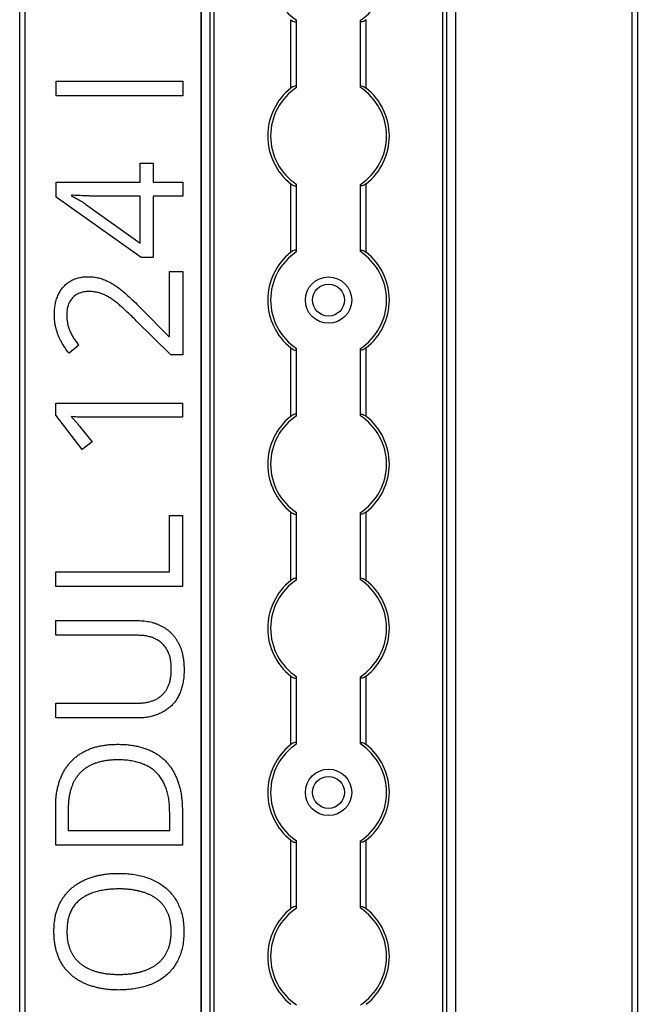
# Model space of a CAD drawing. Header units: millimetres. Extents: x -138 to 5612, y -1401 to 2631.
# Tile 40 of 116: x 2518 to 2624, y 998 to 1168. Entities that reach past the tile are written whole.
import ezdxf

# ---------------------------------------------------------------- set-up
doc = ezdxf.new("R2010")
doc.units = ezdxf.units.MM

msp = doc.modelspace()

# ---------------------------------------------------------------- linework, layer by layer
at = {"color": 7, "linetype": 'Continuous', "lineweight": 25}
for p, q in [((2517.86, 567.5), (2517.86, 1757.2)), ((2518.76, 1757.2), (2518.76, 567.5)), ((2549.16, 1756.55), (2549.16, 568.05)), ((2549.19, 568.05), (2549.19, 1756.55)), ((2550.72, 568.05), (2550.72, 1756.55)), ((2551.43, 568.05), (2551.43, 1756.55)), ((2590.88, 568.05), (2590.88, 1756.55)), ((2591.59, 568.05), (2591.59, 1756.55)), ((2593.13, 568.05), (2593.13, 1756.55)), ((2593.16, 568.05), (2593.16, 1756.55)), ((2623.56, 567.5), (2623.56, 1757.2)), ((2624.46, 1757.2), (2624.46, 567.5)), ((2564.66, 1156.45), (2564.66, 1168.25)), ((2577.66, 1156.45), (2577.66, 1168.25)), ((2565.66, 1156.65), (2565.66, 1168.05)), ((2576.66, 1156.65), (2576.66, 1168.05)), ((2524.16, 1155.13), (2524.16, 1157.68)), ((2524.16, 1157.68), (2546.03, 1157.68)), ((2546.03, 1157.68), (2546.03, 1155.13)), ((2546.03, 1155.13), (2524.16, 1155.13)), ((2538.65, 1143.53), (2540.9, 1143.53)), ((2538.65, 1140.25), (2538.65, 1143.53)), ((2540.9, 1143.53), (2540.9, 1140.25)), ((2524.14, 1140.25), (2538.65, 1140.25)), ((2524.14, 1137.66), (2524.14, 1140.25)), ((2540.9, 1140.25), (2546.01, 1140.25)), ((2546.01, 1140.25), (2546.01, 1137.83)), ((2564.66, 1128.15), (2564.66, 1139.95)), ((2565.66, 1128.35), (2565.66, 1139.75)), ((2576.66, 1128.35), (2576.66, 1139.75)), ((2577.66, 1128.15), (2577.66, 1139.95)), ((2538.8, 1127.24), (2524.14, 1137.66)), ((2526.8, 1137.97), (2526.8, 1137.85)), ((2538.65, 1137.83), (2531.6, 1137.83)), ((2538.65, 1129.71), (2538.65, 1137.83)), ((2540.9, 1137.83), (2540.9, 1127.24)), ((2546.01, 1137.83), (2540.9, 1137.83)), ((2529.22, 1136.46), (2538.65, 1129.71)), ((2540.9, 1127.24), (2538.8, 1127.24)), ((2543.72, 1124.83), (2546, 1124.83)), ((2543.72, 1113.64), (2543.72, 1124.83)), ((2546, 1124.83), (2546, 1110.48)), ((2538.88, 1118.4), (2543.61, 1113.64)), ((2543.92, 1110.48), (2537.99, 1116.34)), ((2543.61, 1113.64), (2543.72, 1113.64)), ((2528.05, 1112.1), (2526.37, 1110.76)), ((2564.66, 1099.85), (2564.66, 1111.65)), ((2565.66, 1100.05), (2565.66, 1111.45)), ((2576.66, 1100.05), (2576.66, 1111.45)), ((2577.66, 1099.85), (2577.66, 1111.65)), ((2546, 1110.48), (2543.92, 1110.48)), ((2524.11, 1102.13), (2545.98, 1102.13)), ((2524.11, 1100.06), (2524.11, 1102.13)), ((2545.98, 1102.13), (2545.98, 1099.7)), ((2528.67, 1094.13), (2524.11, 1100.06)), ((2545.98, 1099.7), (2530.49, 1099.7)), ((2528.36, 1097.93), (2530.36, 1095.43)), ((2530.36, 1095.43), (2528.67, 1094.13)), ((2564.66, 1071.55), (2564.66, 1083.35)), ((2577.66, 1071.55), (2577.66, 1083.35)), ((2543.69, 1073.04), (2543.69, 1082.76)), ((2543.69, 1082.76), (2545.97, 1082.76)), ((2545.97, 1082.76), (2545.97, 1070.5)), ((2565.66, 1071.75), (2565.66, 1083.15)), ((2576.66, 1071.75), (2576.66, 1083.15)), ((2524.1, 1073.04), (2543.69, 1073.04)), ((2524.1, 1070.5), (2524.1, 1073.04)), ((2545.97, 1070.5), (2524.1, 1070.5)), ((2524.08, 1064.62), (2538.22, 1064.62)), ((2524.08, 1062.09), (2524.08, 1064.62)), ((2538.25, 1062.09), (2524.08, 1062.09)), ((2564.66, 1043.25), (2564.66, 1055.05)), ((2565.66, 1043.45), (2565.66, 1054.85)), ((2576.66, 1043.45), (2576.66, 1054.85)), ((2577.66, 1043.25), (2577.66, 1055.05)), ((2524.08, 1050.4), (2538.23, 1050.4)), ((2524.08, 1047.83), (2524.08, 1050.4)), ((2538.16, 1047.83), (2524.08, 1047.83)), ((2524.07, 1025.9), (2524.07, 1032.51)), ((2526.24, 1032.12), (2526.24, 1028.45)), ((2543.75, 1028.45), (2543.75, 1031.55)), ((2545.94, 1031.85), (2545.94, 1025.9)), ((2526.24, 1028.45), (2543.75, 1028.45)), ((2545.94, 1025.9), (2524.07, 1025.9)), ((2564.66, 1014.95), (2564.66, 1026.75)), ((2565.66, 1015.15), (2565.66, 1026.55)), ((2576.66, 1015.15), (2576.66, 1026.55)), ((2577.66, 1014.95), (2577.66, 1026.75))]:
    msp.add_line(p, q, dxfattribs=at)
for centre, radius in [((2571.16, 1119.9), 4), ((2571.16, 1119.9), 2.75), ((2571.16, 1035), 4), ((2571.16, 1035), 2.75)]:
    msp.add_circle(centre, radius, dxfattribs=at)
for centre, radius, start, end in [((2571.16, 1176.5), 10, 123.367, 236.633), ((2571.16, 1176.5), 10, 303.367, 56.633), ((2571.16, 1148.2), 10.5, 128.2466, 231.7534), ((2571.16, 1148.2), 10, 123.367, 236.633), ((2571.16, 1148.2), 10, 303.367, 56.633), ((2571.16, 1148.2), 10.5, 308.2466, 51.7534), ((2571.16, 1119.9), 10.5, 128.2466, 231.7534), ((2571.16, 1119.9), 10, 123.367, 236.633), ((2571.16, 1119.9), 10, 303.367, 56.633), ((2571.16, 1119.9), 10.5, 308.2466, 51.7534), ((2571.16, 1091.6), 10.5, 128.2466, 231.7534), ((2571.16, 1091.6), 10, 123.367, 236.633), ((2571.16, 1091.6), 10, 303.367, 56.633), ((2571.16, 1091.6), 10.5, 308.2466, 51.7534), ((2571.16, 1063.3), 10.5, 128.2466, 231.7534), ((2571.16, 1063.3), 10, 123.367, 236.633), ((2571.16, 1063.3), 10, 303.367, 56.633), ((2571.16, 1063.3), 10.5, 308.2466, 51.7534), ((2571.16, 1035), 10.5, 128.2466, 231.7534), ((2571.16, 1035), 10, 123.367, 236.633), ((2571.16, 1035), 10, 303.367, 56.633), ((2571.16, 1035), 10.5, 308.2466, 51.7534), ((2571.16, 1006.7), 10.5, 128.2466, 231.7534), ((2571.16, 1006.7), 10, 123.367, 236.633), ((2571.16, 1006.7), 10, 303.367, 56.633), ((2571.16, 1006.7), 10.5, 308.2466, 51.7534)]:
    msp.add_arc(centre, radius, start, end, dxfattribs=at)
for points, knots in [([(2564.66, 1168.25), (2564.77, 1168.17), (2564.88, 1168.09), (2565.12, 1167.96), (2565.24, 1167.91), (2565.44, 1167.87), (2565.52, 1167.88), (2565.63, 1167.93), (2565.66, 1167.98), (2565.66, 1168.05)], [0, 0, 0, 0, 0.25, 0.25, 0.5, 0.5, 0.75, 0.75, 1, 1, 1, 1]), ([(2577.66, 1168.25), (2577.55, 1168.17), (2577.43, 1168.09), (2577.19, 1167.96), (2577.07, 1167.91), (2576.87, 1167.87), (2576.79, 1167.88), (2576.68, 1167.93), (2576.66, 1167.98), (2576.66, 1168.05)], [0, 0, 0, 0, 0.25, 0.25, 0.5, 0.5, 0.75, 0.75, 1, 1, 1, 1]), ([(2565.66, 1156.65), (2565.66, 1156.69), (2565.65, 1156.71), (2565.62, 1156.76), (2565.6, 1156.78), (2565.53, 1156.82), (2565.44, 1156.83), (2565.24, 1156.79), (2565.12, 1156.74), (2564.89, 1156.61), (2564.77, 1156.53), (2564.66, 1156.45)], [0, 0, 0, 0, 0.125, 0.125, 0.25, 0.25, 0.5, 0.5, 0.75, 0.75, 1, 1, 1, 1]), ([(2576.66, 1156.65), (2576.66, 1156.69), (2576.66, 1156.71), (2576.69, 1156.76), (2576.71, 1156.78), (2576.79, 1156.82), (2576.87, 1156.83), (2577.07, 1156.79), (2577.19, 1156.74), (2577.43, 1156.61), (2577.54, 1156.53), (2577.66, 1156.45)], [0, 0, 0, 0, 0.125, 0.125, 0.25, 0.25, 0.5, 0.5, 0.75, 0.75, 1, 1, 1, 1]), ([(2564.66, 1139.95), (2564.77, 1139.87), (2564.88, 1139.79), (2565.12, 1139.66), (2565.24, 1139.61), (2565.44, 1139.57), (2565.52, 1139.58), (2565.63, 1139.63), (2565.66, 1139.68), (2565.66, 1139.75)], [0, 0, 0, 0, 0.25, 0.25, 0.5, 0.5, 0.75, 0.75, 1, 1, 1, 1]), ([(2577.66, 1139.95), (2577.55, 1139.87), (2577.43, 1139.79), (2577.19, 1139.66), (2577.07, 1139.61), (2576.87, 1139.57), (2576.79, 1139.58), (2576.68, 1139.63), (2576.66, 1139.68), (2576.66, 1139.75)], [0, 0, 0, 0, 0.25, 0.25, 0.5, 0.5, 0.75, 0.75, 1, 1, 1, 1]), ([(2531.6, 1137.83), (2531.34, 1137.83), (2530.85, 1137.83), (2530.15, 1137.84), (2529.51, 1137.86), (2528.92, 1137.88), (2528.36, 1137.92), (2527.83, 1137.94), (2527.31, 1137.96), (2526.97, 1137.97), (2526.8, 1137.97)], [0, 0, 0, 0, 0.160867, 0.306027, 0.438284, 0.561368, 0.677113, 0.78815, 0.894569, 1, 1, 1, 1]), ([(2526.8, 1137.85), (2527.01, 1137.75), (2527.43, 1137.54), (2528.05, 1137.2), (2528.66, 1136.86), (2529.04, 1136.59), (2529.22, 1136.46)], [0, 0, 0, 0, 0.2438, 0.504087, 0.761956, 1, 1, 1, 1]), ([(2565.66, 1128.35), (2565.66, 1128.39), (2565.65, 1128.41), (2565.62, 1128.46), (2565.6, 1128.48), (2565.53, 1128.52), (2565.44, 1128.53), (2565.24, 1128.49), (2565.12, 1128.44), (2564.89, 1128.31), (2564.77, 1128.23), (2564.66, 1128.15)], [0, 0, 0, 0, 0.125, 0.125, 0.25, 0.25, 0.5, 0.5, 0.75, 0.75, 1, 1, 1, 1]), ([(2576.66, 1128.35), (2576.66, 1128.39), (2576.66, 1128.41), (2576.69, 1128.46), (2576.71, 1128.48), (2576.79, 1128.52), (2576.87, 1128.53), (2577.07, 1128.49), (2577.19, 1128.44), (2577.43, 1128.31), (2577.54, 1128.23), (2577.66, 1128.15)], [0, 0, 0, 0, 0.125, 0.125, 0.25, 0.25, 0.5, 0.5, 0.75, 0.75, 1, 1, 1, 1]), ([(2523.84, 1117.37), (2523.85, 1117.69), (2523.87, 1118.33), (2524, 1119.24), (2524.22, 1120.09), (2524.52, 1120.86), (2524.91, 1121.56), (2525.38, 1122.17), (2525.92, 1122.71), (2526.54, 1123.15), (2527.22, 1123.5), (2527.98, 1123.75), (2528.79, 1123.91), (2529.35, 1123.92), (2529.64, 1123.93)], [0, 0, 0, 0, 0.098811, 0.19177, 0.279374, 0.362942, 0.443085, 0.520531, 0.596677, 0.67288, 0.750139, 0.829737, 0.912368, 1, 1, 1, 1]), ([(2529.64, 1123.93), (2529.92, 1123.92), (2530.48, 1123.91), (2531.31, 1123.77), (2532.1, 1123.56), (2532.86, 1123.25), (2533.61, 1122.87), (2534.35, 1122.41), (2535.08, 1121.9), (2535.81, 1121.3), (2536.55, 1120.65), (2537.31, 1119.95), (2538.09, 1119.2), (2538.61, 1118.67), (2538.88, 1118.4)], [0, 0, 0, 0, 0.077, 0.151602, 0.225542, 0.298872, 0.37392, 0.451742, 0.533079, 0.617393, 0.706233, 0.799477, 0.8972, 1, 1, 1, 1]), ([(2529.79, 1121.37), (2529.64, 1121.37), (2529.35, 1121.36), (2528.93, 1121.31), (2528.53, 1121.22), (2528.16, 1121.1), (2527.81, 1120.95), (2527.5, 1120.75), (2527.21, 1120.53), (2526.95, 1120.27), (2526.72, 1119.99), (2526.53, 1119.67), (2526.36, 1119.34), (2526.22, 1118.99), (2526.11, 1118.62), (2526.04, 1118.22), (2525.99, 1117.8), (2525.98, 1117.51), (2525.98, 1117.37)], [0, 0, 0, 0, 0.071619, 0.139465, 0.203946, 0.265789, 0.325718, 0.383927, 0.442466, 0.500584, 0.559012, 0.617594, 0.676535, 0.736665, 0.798564, 0.862765, 0.929822, 1, 1, 1, 1]), ([(2537.99, 1116.34), (2537.72, 1116.6), (2537.21, 1117.1), (2536.45, 1117.82), (2535.74, 1118.48), (2535.08, 1119.07), (2534.44, 1119.61), (2533.8, 1120.07), (2533.17, 1120.46), (2532.54, 1120.79), (2531.89, 1121.06), (2531.22, 1121.24), (2530.51, 1121.35), (2530.03, 1121.37), (2529.79, 1121.37)], [0, 0, 0, 0, 0.112911, 0.218233, 0.315684, 0.405597, 0.489382, 0.568424, 0.643588, 0.714801, 0.784429, 0.854606, 0.925909, 1, 1, 1, 1]), ([(2526.37, 1110.76), (2526.14, 1111.06), (2525.66, 1111.67), (2525.15, 1112.49), (2524.79, 1113.18), (2524.56, 1113.73), (2524.34, 1114.28), (2524.16, 1114.86), (2524.02, 1115.46), (2523.92, 1116.08), (2523.86, 1116.72), (2523.85, 1117.15), (2523.84, 1117.37)], [0, 0, 0, 0, 0.158322, 0.318974, 0.400613, 0.482363, 0.56523, 0.648823, 0.734092, 0.820682, 0.908989, 1, 1, 1, 1]), ([(2525.98, 1117.37), (2525.99, 1117.11), (2526, 1116.62), (2526.1, 1115.89), (2526.27, 1115.21), (2526.51, 1114.58), (2526.82, 1113.96), (2527.17, 1113.34), (2527.59, 1112.72), (2527.89, 1112.31), (2528.05, 1112.1)], [0, 0, 0, 0, 0.132134, 0.257592, 0.377825, 0.494137, 0.611168, 0.73424, 0.863858, 1, 1, 1, 1]), ([(2564.66, 1111.65), (2564.77, 1111.57), (2564.88, 1111.49), (2565.12, 1111.36), (2565.24, 1111.31), (2565.44, 1111.27), (2565.52, 1111.28), (2565.63, 1111.33), (2565.66, 1111.38), (2565.66, 1111.45)], [0, 0, 0, 0, 0.25, 0.25, 0.5, 0.5, 0.75, 0.75, 1, 1, 1, 1]), ([(2577.66, 1111.65), (2577.55, 1111.57), (2577.43, 1111.49), (2577.19, 1111.36), (2577.07, 1111.31), (2576.87, 1111.27), (2576.79, 1111.28), (2576.68, 1111.33), (2576.66, 1111.38), (2576.66, 1111.45)], [0, 0, 0, 0, 0.25, 0.25, 0.5, 0.5, 0.75, 0.75, 1, 1, 1, 1]), ([(2526.72, 1099.81), (2526.87, 1099.66), (2527.15, 1099.38), (2527.54, 1098.93), (2527.94, 1098.45), (2528.21, 1098.12), (2528.36, 1097.93)], [0, 0, 0, 0, 0.2530734, 0.477694, 0.7141084, 1, 1, 1, 1]), ([(2530.49, 1099.7), (2530.21, 1099.7), (2529.71, 1099.7), (2529, 1099.7), (2528.38, 1099.72), (2527.81, 1099.73), (2527.26, 1099.77), (2526.9, 1099.79), (2526.72, 1099.81)], [0, 0, 0, 0, 0.217742, 0.402532, 0.563817, 0.712192, 0.85367, 1, 1, 1, 1]), ([(2565.66, 1100.05), (2565.66, 1100.09), (2565.65, 1100.11), (2565.62, 1100.16), (2565.6, 1100.18), (2565.53, 1100.22), (2565.44, 1100.23), (2565.24, 1100.19), (2565.12, 1100.14), (2564.89, 1100.01), (2564.77, 1099.93), (2564.66, 1099.85)], [0, 0, 0, 0, 0.125, 0.125, 0.25, 0.25, 0.5, 0.5, 0.75, 0.75, 1, 1, 1, 1]), ([(2576.66, 1100.05), (2576.66, 1100.09), (2576.66, 1100.11), (2576.69, 1100.16), (2576.71, 1100.18), (2576.79, 1100.22), (2576.87, 1100.23), (2577.07, 1100.19), (2577.19, 1100.14), (2577.43, 1100.01), (2577.54, 1099.93), (2577.66, 1099.85)], [0, 0, 0, 0, 0.125, 0.125, 0.25, 0.25, 0.5, 0.5, 0.75, 0.75, 1, 1, 1, 1]), ([(2564.66, 1083.35), (2564.77, 1083.27), (2564.88, 1083.19), (2565.12, 1083.06), (2565.24, 1083.01), (2565.44, 1082.97), (2565.52, 1082.98), (2565.63, 1083.03), (2565.66, 1083.08), (2565.66, 1083.15)], [0, 0, 0, 0, 0.25, 0.25, 0.5, 0.5, 0.75, 0.75, 1, 1, 1, 1]), ([(2577.66, 1083.35), (2577.55, 1083.27), (2577.43, 1083.19), (2577.19, 1083.06), (2577.07, 1083.01), (2576.87, 1082.97), (2576.79, 1082.98), (2576.68, 1083.03), (2576.66, 1083.08), (2576.66, 1083.15)], [0, 0, 0, 0, 0.25, 0.25, 0.5, 0.5, 0.75, 0.75, 1, 1, 1, 1]), ([(2565.66, 1071.75), (2565.66, 1071.79), (2565.65, 1071.81), (2565.62, 1071.86), (2565.6, 1071.88), (2565.53, 1071.92), (2565.44, 1071.93), (2565.24, 1071.89), (2565.12, 1071.84), (2564.89, 1071.71), (2564.77, 1071.63), (2564.66, 1071.55)], [0, 0, 0, 0, 0.125, 0.125, 0.25, 0.25, 0.5, 0.5, 0.75, 0.75, 1, 1, 1, 1]), ([(2576.66, 1071.75), (2576.66, 1071.79), (2576.66, 1071.81), (2576.69, 1071.86), (2576.71, 1071.88), (2576.79, 1071.92), (2576.87, 1071.93), (2577.07, 1071.89), (2577.19, 1071.84), (2577.43, 1071.71), (2577.54, 1071.63), (2577.66, 1071.55)], [0, 0, 0, 0, 0.125, 0.125, 0.25, 0.25, 0.5, 0.5, 0.75, 0.75, 1, 1, 1, 1]), ([(2538.22, 1064.62), (2538.42, 1064.62), (2538.79, 1064.62), (2539.35, 1064.57), (2539.89, 1064.5), (2540.41, 1064.39), (2540.92, 1064.27), (2541.41, 1064.1), (2541.89, 1063.91), (2542.35, 1063.69), (2542.79, 1063.45), (2543.21, 1063.16), (2543.61, 1062.86), (2543.97, 1062.52), (2544.31, 1062.15), (2544.64, 1061.75), (2544.93, 1061.32), (2545.2, 1060.86), (2545.45, 1060.37), (2545.66, 1059.85), (2545.84, 1059.31), (2545.99, 1058.73), (2546.1, 1058.12), (2546.17, 1057.48), (2546.22, 1056.82), (2546.23, 1056.36), (2546.24, 1056.13)], [0, 0, 0, 0, 0.043263, 0.085307, 0.126275, 0.166582, 0.206347, 0.245258, 0.283922, 0.322468, 0.360603, 0.398543, 0.4363, 0.47426, 0.512219, 0.550601, 0.590128, 0.630263, 0.671498, 0.713461, 0.756932, 0.801901, 0.848593, 0.896916, 0.947344, 1, 1, 1, 1]), ([(2544.03, 1056.28), (2544.03, 1056.6), (2544.01, 1057.21), (2543.87, 1058.09), (2543.65, 1058.87), (2543.33, 1059.56), (2542.92, 1060.17), (2542.45, 1060.7), (2541.9, 1061.14), (2541.27, 1061.49), (2540.59, 1061.76), (2539.86, 1061.95), (2539.07, 1062.07), (2538.53, 1062.08), (2538.25, 1062.09)], [0, 0, 0, 0, 0.102778, 0.196628, 0.283268, 0.364072, 0.441191, 0.516232, 0.590984, 0.666977, 0.745267, 0.825975, 0.910539, 1, 1, 1, 1]), ([(2538.23, 1050.4), (2538.46, 1050.4), (2538.9, 1050.41), (2539.54, 1050.48), (2540.13, 1050.59), (2540.69, 1050.75), (2541.21, 1050.96), (2541.69, 1051.22), (2542.14, 1051.51), (2542.53, 1051.86), (2542.89, 1052.25), (2543.2, 1052.7), (2543.46, 1053.18), (2543.67, 1053.72), (2543.83, 1054.29), (2543.95, 1054.92), (2544.02, 1055.58), (2544.03, 1056.04), (2544.03, 1056.28)], [0, 0, 0, 0, 0.071471, 0.139559, 0.203707, 0.264838, 0.324092, 0.381066, 0.437244, 0.492859, 0.548749, 0.605459, 0.663069, 0.723807, 0.786875, 0.85388, 0.924772, 1, 1, 1, 1]), ([(2546.24, 1056.13), (2546.23, 1055.8), (2546.22, 1055.16), (2546.11, 1054.24), (2545.94, 1053.37), (2545.7, 1052.56), (2545.4, 1051.82), (2545.02, 1051.13), (2544.57, 1050.5), (2544.05, 1049.94), (2543.48, 1049.45), (2542.85, 1049.01), (2542.19, 1048.65), (2541.47, 1048.35), (2540.71, 1048.11), (2539.9, 1047.95), (2539.05, 1047.85), (2538.46, 1047.84), (2538.16, 1047.83)], [0, 0, 0, 0, 0.074981, 0.145616, 0.212407, 0.276161, 0.337151, 0.396523, 0.454792, 0.512599, 0.570262, 0.627474, 0.685175, 0.743724, 0.804151, 0.866508, 0.931777, 1, 1, 1, 1]), ([(2564.66, 1055.05), (2564.77, 1054.97), (2564.88, 1054.89), (2565.12, 1054.76), (2565.24, 1054.71), (2565.44, 1054.67), (2565.52, 1054.68), (2565.63, 1054.73), (2565.66, 1054.78), (2565.66, 1054.85)], [0, 0, 0, 0, 0.25, 0.25, 0.5, 0.5, 0.75, 0.75, 1, 1, 1, 1]), ([(2577.66, 1055.05), (2577.55, 1054.97), (2577.43, 1054.89), (2577.19, 1054.76), (2577.07, 1054.71), (2576.87, 1054.67), (2576.79, 1054.68), (2576.68, 1054.73), (2576.66, 1054.78), (2576.66, 1054.85)], [0, 0, 0, 0, 0.25, 0.25, 0.5, 0.5, 0.75, 0.75, 1, 1, 1, 1]), ([(2524.07, 1032.51), (2524.07, 1032.78), (2524.07, 1033.32), (2524.13, 1034.11), (2524.23, 1034.88), (2524.36, 1035.61), (2524.53, 1036.32), (2524.74, 1036.99), (2524.99, 1037.64), (2525.27, 1038.26), (2525.6, 1038.85), (2525.96, 1039.4), (2526.35, 1039.92), (2526.79, 1040.4), (2527.26, 1040.85), (2527.76, 1041.27), (2528.31, 1041.64), (2528.89, 1041.99), (2529.5, 1042.3), (2530.16, 1042.56), (2530.84, 1042.79), (2531.57, 1042.97), (2532.32, 1043.12), (2533.12, 1043.22), (2533.94, 1043.28), (2534.5, 1043.29), (2534.79, 1043.29)], [0, 0, 0, 0, 0.047452, 0.093219, 0.137685, 0.180943, 0.222615, 0.263414, 0.303514, 0.342755, 0.381436, 0.419417, 0.457114, 0.494702, 0.532062, 0.56979, 0.60813, 0.647007, 0.686572, 0.727287, 0.768888, 0.811989, 0.856396, 0.902422, 0.950235, 1, 1, 1, 1]), ([(2534.79, 1043.29), (2535.09, 1043.29), (2535.68, 1043.28), (2536.55, 1043.22), (2537.38, 1043.11), (2538.17, 1042.97), (2538.93, 1042.77), (2539.64, 1042.54), (2540.32, 1042.27), (2540.96, 1041.95), (2541.56, 1041.6), (2542.13, 1041.2), (2542.65, 1040.77), (2543.14, 1040.3), (2543.58, 1039.79), (2543.99, 1039.25), (2544.36, 1038.66), (2544.69, 1038.04), (2544.99, 1037.38), (2545.24, 1036.69), (2545.46, 1035.97), (2545.64, 1035.21), (2545.77, 1034.42), (2545.86, 1033.59), (2545.93, 1032.73), (2545.93, 1032.15), (2545.94, 1031.85)], [0, 0, 0, 0, 0.049673, 0.097263, 0.142916, 0.187223, 0.229672, 0.270857, 0.310817, 0.349899, 0.388098, 0.425849, 0.463032, 0.499874, 0.536788, 0.574178, 0.611928, 0.65059, 0.690036, 0.730237, 0.77167, 0.814182, 0.858122, 0.903715, 0.951062, 1, 1, 1, 1]), ([(2565.66, 1043.45), (2565.66, 1043.49), (2565.65, 1043.51), (2565.62, 1043.56), (2565.6, 1043.58), (2565.53, 1043.62), (2565.44, 1043.63), (2565.24, 1043.59), (2565.12, 1043.54), (2564.89, 1043.41), (2564.77, 1043.33), (2564.66, 1043.25)], [0, 0, 0, 0, 0.125, 0.125, 0.25, 0.25, 0.5, 0.5, 0.75, 0.75, 1, 1, 1, 1]), ([(2576.66, 1043.45), (2576.66, 1043.49), (2576.66, 1043.51), (2576.69, 1043.56), (2576.71, 1043.58), (2576.79, 1043.62), (2576.87, 1043.63), (2577.07, 1043.59), (2577.19, 1043.54), (2577.43, 1043.41), (2577.54, 1043.33), (2577.66, 1043.25)], [0, 0, 0, 0, 0.125, 0.125, 0.25, 0.25, 0.5, 0.5, 0.75, 0.75, 1, 1, 1, 1]), ([(2534.88, 1040.61), (2534.64, 1040.61), (2534.17, 1040.61), (2533.48, 1040.55), (2532.82, 1040.48), (2532.2, 1040.37), (2531.61, 1040.24), (2531.05, 1040.07), (2530.52, 1039.87), (2530.02, 1039.64), (2529.55, 1039.38), (2529.12, 1039.09), (2528.72, 1038.77), (2528.34, 1038.43), (2528, 1038.05), (2527.69, 1037.65), (2527.41, 1037.22), (2527.16, 1036.75), (2526.94, 1036.26), (2526.75, 1035.75), (2526.59, 1035.21), (2526.46, 1034.64), (2526.36, 1034.05), (2526.29, 1033.43), (2526.24, 1032.78), (2526.24, 1032.34), (2526.24, 1032.12)], [0, 0, 0, 0, 0.051754, 0.101389, 0.148973, 0.194659, 0.23828, 0.280317, 0.320954, 0.360397, 0.398433, 0.435995, 0.47281, 0.509208, 0.545843, 0.582262, 0.619207, 0.656936, 0.6954, 0.734617, 0.775247, 0.816857, 0.860285, 0.905014, 0.951759, 1, 1, 1, 1]), ([(2543.75, 1031.55), (2543.74, 1031.91), (2543.73, 1032.62), (2543.63, 1033.65), (2543.45, 1034.61), (2543.21, 1035.5), (2542.89, 1036.32), (2542.52, 1037.07), (2542.06, 1037.75), (2541.53, 1038.35), (2540.94, 1038.89), (2540.27, 1039.35), (2539.54, 1039.74), (2538.74, 1040.06), (2537.87, 1040.31), (2536.93, 1040.48), (2535.93, 1040.59), (2535.24, 1040.6), (2534.88, 1040.61)], [0, 0, 0, 0, 0.075438, 0.146302, 0.213058, 0.276296, 0.336215, 0.393828, 0.449452, 0.504416, 0.559098, 0.614565, 0.671236, 0.730131, 0.792063, 0.85732, 0.926392, 1, 1, 1, 1]), ([(2564.66, 1026.75), (2564.77, 1026.67), (2564.88, 1026.59), (2565.12, 1026.46), (2565.24, 1026.41), (2565.44, 1026.37), (2565.52, 1026.38), (2565.63, 1026.43), (2565.66, 1026.48), (2565.66, 1026.55)], [0, 0, 0, 0, 0.25, 0.25, 0.5, 0.5, 0.75, 0.75, 1, 1, 1, 1]), ([(2577.66, 1026.75), (2577.55, 1026.67), (2577.43, 1026.59), (2577.19, 1026.46), (2577.07, 1026.41), (2576.87, 1026.37), (2576.79, 1026.38), (2576.68, 1026.43), (2576.66, 1026.48), (2576.66, 1026.55)], [0, 0, 0, 0, 0.25, 0.25, 0.5, 0.5, 0.75, 0.75, 1, 1, 1, 1]), ([(2523.76, 1011.05), (2523.77, 1011.31), (2523.78, 1011.83), (2523.85, 1012.6), (2523.95, 1013.33), (2524.1, 1014.04), (2524.29, 1014.71), (2524.54, 1015.34), (2524.82, 1015.95), (2525.14, 1016.52), (2525.51, 1017.06), (2525.91, 1017.57), (2526.34, 1018.05), (2526.81, 1018.48), (2527.32, 1018.89), (2527.86, 1019.26), (2528.44, 1019.6), (2529.05, 1019.9), (2529.69, 1020.17), (2530.37, 1020.4), (2531.06, 1020.6), (2531.79, 1020.76), (2532.55, 1020.89), (2533.33, 1020.98), (2534.14, 1021.03), (2534.69, 1021.04), (2534.97, 1021.04)], [0, 0, 0, 0, 0.046917, 0.091903, 0.135346, 0.177456, 0.218435, 0.258262, 0.297315, 0.335934, 0.374019, 0.411863, 0.449668, 0.487281, 0.525287, 0.56388, 0.602891, 0.642975, 0.683963, 0.725573, 0.768127, 0.811875, 0.856809, 0.902961, 0.950745, 1, 1, 1, 1]), ([(2534.97, 1021.04), (2535.39, 1021.03), (2536.19, 1021.02), (2537.37, 1020.9), (2538.49, 1020.69), (2539.55, 1020.41), (2540.55, 1020.05), (2541.48, 1019.61), (2542.34, 1019.1), (2543.12, 1018.5), (2543.82, 1017.83), (2544.44, 1017.08), (2544.97, 1016.24), (2545.42, 1015.34), (2545.77, 1014.37), (2546.02, 1013.31), (2546.18, 1012.18), (2546.19, 1011.4), (2546.2, 1011)], [0, 0, 0, 0, 0.072324, 0.141328, 0.207936, 0.272271, 0.334451, 0.39435, 0.452678, 0.50999, 0.56663, 0.623328, 0.680743, 0.739351, 0.799977, 0.863359, 0.929736, 1, 1, 1, 1]), ([(2534.97, 1018.35), (2534.63, 1018.35), (2533.97, 1018.34), (2533, 1018.25), (2532.09, 1018.12), (2531.23, 1017.92), (2530.43, 1017.68), (2529.69, 1017.37), (2529.01, 1017.01), (2528.38, 1016.59), (2527.82, 1016.12), (2527.33, 1015.58), (2526.92, 1014.98), (2526.59, 1014.31), (2526.32, 1013.58), (2526.14, 1012.79), (2526.03, 1011.94), (2526.02, 1011.35), (2526.01, 1011.05)], [0, 0, 0, 0, 0.0777, 0.151281, 0.220996, 0.28723, 0.350295, 0.410743, 0.469251, 0.525953, 0.581281, 0.636041, 0.690696, 0.746786, 0.805075, 0.866244, 0.931016, 1, 1, 1, 1]), ([(2544, 1011), (2544, 1011.21), (2543.99, 1011.61), (2543.94, 1012.21), (2543.85, 1012.78), (2543.73, 1013.31), (2543.58, 1013.82), (2543.39, 1014.3), (2543.16, 1014.75), (2542.9, 1015.18), (2542.62, 1015.57), (2542.29, 1015.94), (2541.95, 1016.28), (2541.57, 1016.59), (2541.16, 1016.88), (2540.72, 1017.14), (2540.26, 1017.37), (2539.77, 1017.58), (2539.25, 1017.76), (2538.71, 1017.92), (2538.14, 1018.05), (2537.55, 1018.17), (2536.94, 1018.25), (2536.31, 1018.31), (2535.65, 1018.35), (2535.2, 1018.35), (2534.97, 1018.35)], [0, 0, 0, 0, 0.04684, 0.091834, 0.13478, 0.176242, 0.216125, 0.255001, 0.292842, 0.330066, 0.366924, 0.403419, 0.440075, 0.476901, 0.514574, 0.55283, 0.591717, 0.63203, 0.673492, 0.715712, 0.75968, 0.80461, 0.851198, 0.898918, 0.948821, 1, 1, 1, 1]), ([(2565.66, 1015.15), (2565.66, 1015.19), (2565.65, 1015.21), (2565.62, 1015.26), (2565.6, 1015.28), (2565.53, 1015.32), (2565.44, 1015.33), (2565.24, 1015.29), (2565.12, 1015.24), (2564.89, 1015.11), (2564.77, 1015.03), (2564.66, 1014.95)], [0, 0, 0, 0, 0.125, 0.125, 0.25, 0.25, 0.5, 0.5, 0.75, 0.75, 1, 1, 1, 1]), ([(2576.66, 1015.15), (2576.66, 1015.19), (2576.66, 1015.21), (2576.69, 1015.26), (2576.71, 1015.28), (2576.79, 1015.32), (2576.87, 1015.33), (2577.07, 1015.29), (2577.19, 1015.24), (2577.43, 1015.11), (2577.54, 1015.03), (2577.66, 1014.95)], [0, 0, 0, 0, 0.125, 0.125, 0.25, 0.25, 0.5, 0.5, 0.75, 0.75, 1, 1, 1, 1]), ([(2534.95, 1000.92), (2534.67, 1000.93), (2534.13, 1000.93), (2533.34, 1000.99), (2532.56, 1001.07), (2531.82, 1001.19), (2531.1, 1001.35), (2530.4, 1001.54), (2529.73, 1001.76), (2529.09, 1002.02), (2528.48, 1002.32), (2527.89, 1002.64), (2527.35, 1003.01), (2526.85, 1003.42), (2526.37, 1003.85), (2525.93, 1004.33), (2525.53, 1004.84), (2525.16, 1005.39), (2524.83, 1005.97), (2524.55, 1006.59), (2524.3, 1007.25), (2524.11, 1007.94), (2523.95, 1008.67), (2523.85, 1009.43), (2523.78, 1010.22), (2523.77, 1010.77), (2523.76, 1011.05)], [0, 0, 0, 0, 0.047877, 0.094552, 0.139839, 0.183864, 0.226746, 0.268614, 0.309851, 0.350257, 0.389948, 0.428651, 0.466829, 0.50457, 0.542111, 0.579652, 0.617595, 0.655987, 0.694915, 0.734508, 0.775117, 0.817054, 0.860189, 0.904866, 0.9516, 1, 1, 1, 1]), ([(2526.01, 1011.05), (2526.01, 1010.84), (2526.02, 1010.43), (2526.07, 1009.84), (2526.15, 1009.27), (2526.27, 1008.73), (2526.43, 1008.22), (2526.62, 1007.73), (2526.84, 1007.28), (2527.09, 1006.85), (2527.38, 1006.45), (2527.69, 1006.07), (2528.04, 1005.73), (2528.42, 1005.41), (2528.81, 1005.11), (2529.24, 1004.85), (2529.7, 1004.61), (2530.19, 1004.39), (2530.7, 1004.21), (2531.24, 1004.04), (2531.81, 1003.91), (2532.39, 1003.8), (2533, 1003.71), (2533.64, 1003.65), (2534.3, 1003.61), (2534.75, 1003.61), (2534.97, 1003.6)], [0, 0, 0, 0, 0.046797, 0.09172, 0.134626, 0.176375, 0.21654, 0.255258, 0.293513, 0.330817, 0.367717, 0.404466, 0.441323, 0.478072, 0.515561, 0.553386, 0.592244, 0.632344, 0.673565, 0.715842, 0.759522, 0.80441, 0.850671, 0.898679, 0.948535, 1, 1, 1, 1]), ([(2546.2, 1011), (2546.19, 1010.59), (2546.18, 1009.79), (2546.02, 1008.64), (2545.77, 1007.56), (2545.42, 1006.57), (2544.97, 1005.66), (2544.44, 1004.82), (2543.82, 1004.07), (2543.11, 1003.4), (2542.32, 1002.81), (2541.46, 1002.31), (2540.53, 1001.87), (2539.53, 1001.52), (2538.46, 1001.26), (2537.34, 1001.06), (2536.16, 1000.95), (2535.36, 1000.93), (2534.95, 1000.92)], [0, 0, 0, 0, 0.071666, 0.139197, 0.203219, 0.264466, 0.323199, 0.38064, 0.437009, 0.493331, 0.550205, 0.608153, 0.667719, 0.729367, 0.793384, 0.859516, 0.928353, 1, 1, 1, 1]), ([(2534.97, 1003.6), (2535.2, 1003.61), (2535.65, 1003.61), (2536.31, 1003.65), (2536.94, 1003.71), (2537.55, 1003.8), (2538.14, 1003.91), (2538.7, 1004.04), (2539.25, 1004.21), (2539.77, 1004.39), (2540.26, 1004.6), (2540.72, 1004.84), (2541.16, 1005.11), (2541.57, 1005.4), (2541.95, 1005.71), (2542.29, 1006.06), (2542.61, 1006.43), (2542.9, 1006.83), (2543.16, 1007.26), (2543.39, 1007.71), (2543.58, 1008.19), (2543.73, 1008.7), (2543.85, 1009.24), (2543.94, 1009.8), (2543.99, 1010.39), (2544, 1010.8), (2544, 1011)], [0, 0, 0, 0, 0.051101, 0.100928, 0.148576, 0.195139, 0.240002, 0.28398, 0.326136, 0.367647, 0.40803, 0.447008, 0.485379, 0.523189, 0.560172, 0.596772, 0.633716, 0.670518, 0.707971, 0.746052, 0.78487, 0.824692, 0.866091, 0.908972, 0.953565, 1, 1, 1, 1])]:
    msp.add_open_spline(points, degree=3, knots=knots, dxfattribs=at)
for points in [[(2565.66, 1168.05), (2565.66, 1168.08), (2565.66, 1168.11), (2565.66, 1168.15)], [(2576.66, 1168.05), (2576.66, 1168.08), (2576.66, 1168.11), (2576.66, 1168.15)], [(2565.66, 1156.55), (2565.66, 1156.59), (2565.66, 1156.62), (2565.66, 1156.65)], [(2576.66, 1156.55), (2576.66, 1156.59), (2576.66, 1156.62), (2576.66, 1156.65)], [(2565.66, 1139.75), (2565.66, 1139.78), (2565.66, 1139.81), (2565.66, 1139.85)], [(2576.66, 1139.75), (2576.66, 1139.78), (2576.66, 1139.81), (2576.66, 1139.85)], [(2565.66, 1128.25), (2565.66, 1128.29), (2565.66, 1128.32), (2565.66, 1128.35)], [(2576.66, 1128.25), (2576.66, 1128.29), (2576.66, 1128.32), (2576.66, 1128.35)], [(2565.66, 1111.45), (2565.66, 1111.48), (2565.66, 1111.51), (2565.66, 1111.55)], [(2576.66, 1111.45), (2576.66, 1111.48), (2576.66, 1111.51), (2576.66, 1111.55)], [(2565.66, 1099.95), (2565.66, 1099.99), (2565.66, 1100.02), (2565.66, 1100.05)], [(2576.66, 1099.95), (2576.66, 1099.99), (2576.66, 1100.02), (2576.66, 1100.05)], [(2565.66, 1083.15), (2565.66, 1083.18), (2565.66, 1083.21), (2565.66, 1083.25)], [(2576.66, 1083.15), (2576.66, 1083.18), (2576.66, 1083.21), (2576.66, 1083.25)], [(2565.66, 1071.65), (2565.66, 1071.69), (2565.66, 1071.72), (2565.66, 1071.75)], [(2576.66, 1071.65), (2576.66, 1071.69), (2576.66, 1071.72), (2576.66, 1071.75)], [(2565.66, 1054.85), (2565.66, 1054.88), (2565.66, 1054.91), (2565.66, 1054.95)], [(2576.66, 1054.85), (2576.66, 1054.88), (2576.66, 1054.91), (2576.66, 1054.95)], [(2565.66, 1043.35), (2565.66, 1043.39), (2565.66, 1043.42), (2565.66, 1043.45)], [(2576.66, 1043.35), (2576.66, 1043.39), (2576.66, 1043.42), (2576.66, 1043.45)], [(2565.66, 1026.55), (2565.66, 1026.58), (2565.66, 1026.61), (2565.66, 1026.65)], [(2576.66, 1026.55), (2576.66, 1026.58), (2576.66, 1026.61), (2576.66, 1026.65)], [(2565.66, 1015.05), (2565.66, 1015.09), (2565.66, 1015.12), (2565.66, 1015.15)], [(2576.66, 1015.05), (2576.66, 1015.09), (2576.66, 1015.12), (2576.66, 1015.15)]]:
    msp.add_open_spline(points, degree=3, dxfattribs=at)

doc.saveas('drawing.dxf')
